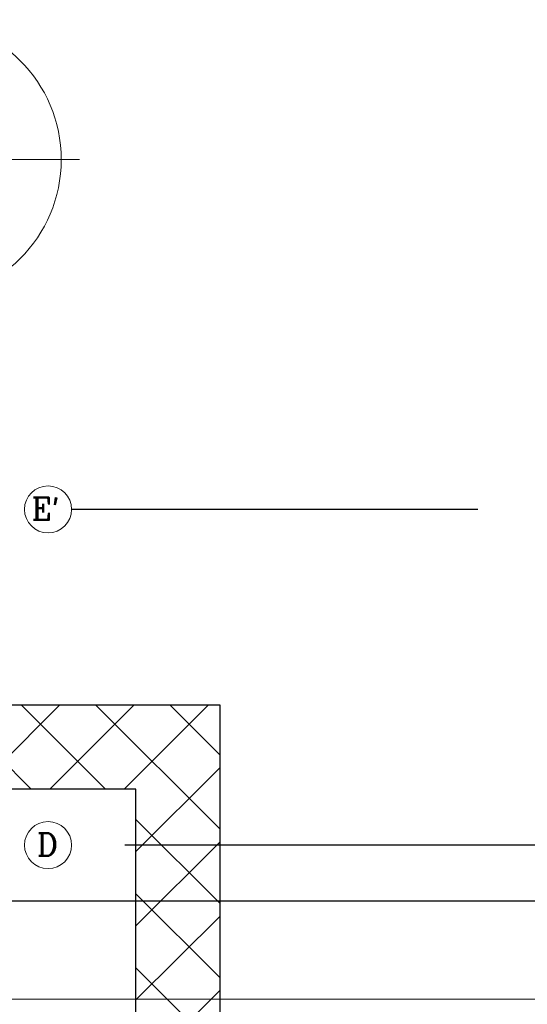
# Model space of a CAD drawing. Header units: inches. Extents: x 0 to 1564127, y -23460 to 23144100.
# Tile 60 of 215: x 249010 to 251275, y 191786 to 196185. Entities that reach past the tile are written whole.
import ezdxf

# ---------------------------------------------------------------- set-up
doc = ezdxf.new("R2010")
doc.units = ezdxf.units.IN
doc.header["$LTSCALE"] = 1800
doc.header["$MEASUREMENT"] = 0
doc.linetypes.add('CENTER', pattern=[2, 1.25, -0.25, 0.25, -0.25])
doc.layers.get('0').update_dxf_attribs({"color": 253, "lineweight": 9})
for name, color, linetype in [('CEN', 2, 'CENTER'), ('GRID', 251, 'CENTER'), ('Road', 3, 'Continuous'), ('TEXT', 3, 'Continuous')]:
    doc.layers.add(name, color=color, linetype=linetype)
doc.layers.add('CL', color=8, linetype='CENTER', lineweight=15)
doc.layers.add('TRENCH-TRESTLE', color=6, linetype='Continuous', lineweight=30)
doc.styles.add('ROMANC', font='ROMANC.SHX')

msp = doc.modelspace()

# ---------------------------------------------------------------- linework, layer by layer
at = {"color": 8}
msp.add_line((249276.35, 195559.98, 271.2), (245825.35, 195559.98, 271.2), dxfattribs=at)
at = {"color": 8, "linetype": 'ByBlock'}
for p, q in [((249061.44, 192747.47), (248686.43, 193122.48)), ((249187.98, 193122.48), (248812.96, 192747.46)), ((249392.89, 192747.48), (249017.88, 193122.48)), ((249519.44, 193122.48), (249144.42, 192747.47)), ((249903.66, 192568.16), (249349.34, 193122.48)), ((249850.89, 193122.48), (249475.89, 192747.48)), ((249903.66, 192899.62), (249680.79, 193122.48)), ((249903.66, 192843.8), (249528.66, 192468.8)), ((249903.66, 192236.71), (249528.66, 192611.71)), ((249903.66, 192512.34), (249528.66, 192137.34)), ((249903.66, 191905.25), (249528.66, 192280.25)), ((249903.66, 192180.88), (249528.66, 191805.88)), ((249730.09, 191747.37), (249528.66, 191948.79)), ((249903.66, 191849.43), (249801.6, 191747.37))]:
    msp.add_line(p, q, dxfattribs=at)
msp.add_circle((248570.14, 195559.98, 271.2), 625, dxfattribs=at)
at = {"color": 8}
for centre in [(249136.12, 193997.48), (249136.12, 193997.48), (249136.12, 192497.48), (249136.12, 192497.48)]:
    msp.add_circle(centre, 105.04, dxfattribs=at)
at = {"layer": 'CEN', "color": 8, "linetype": 'CENTER', "ltscale": 10}
msp.add_line((281322.49, 192497.48), (249313.16, 192497.48), dxfattribs=at)
at = {"layer": 'CL', "color": 8, "ltscale": 100}
msp.add_line((288435.07, 191809.98), (241966.16, 191809.98), dxfattribs=at)
at = {"layer": 'GRID', "color": 8}
for p, q in [((254653.66, 193997.48), (249241.16, 193997.48)), ((266128.66, 192497.48), (249241.16, 192497.48))]:
    msp.add_line(p, q, dxfattribs=at)
at = {"layer": 'Road', "color": 8}
msp.add_line((286966.16, 192247.48), (243435.27, 192247.48), dxfattribs=at)
at = {"layer": 'TRENCH-TRESTLE', "color": 8, "ltscale": 100}
for p, q in [((249903.66, 193122.48), (240763.22, 193122.48)), ((249903.66, 190747.48), (249903.66, 193122.48)), ((249528.66, 192747.48), (240763.22, 192747.48)), ((249528.66, 191122.48), (249528.66, 192747.48))]:
    msp.add_line(p, q, dxfattribs=at)

# ---------------------------------------------------------------- texts
at = {"layer": 'TEXT', "color": 8, "style": 'ROMANC'}
for s, p in [("E'", (249063.2, 193950.47)), ('D', (249086.4, 192450.47))]:
    msp.add_text(s, height=100, dxfattribs=at).set_placement(p)

doc.saveas('drawing.dxf')
